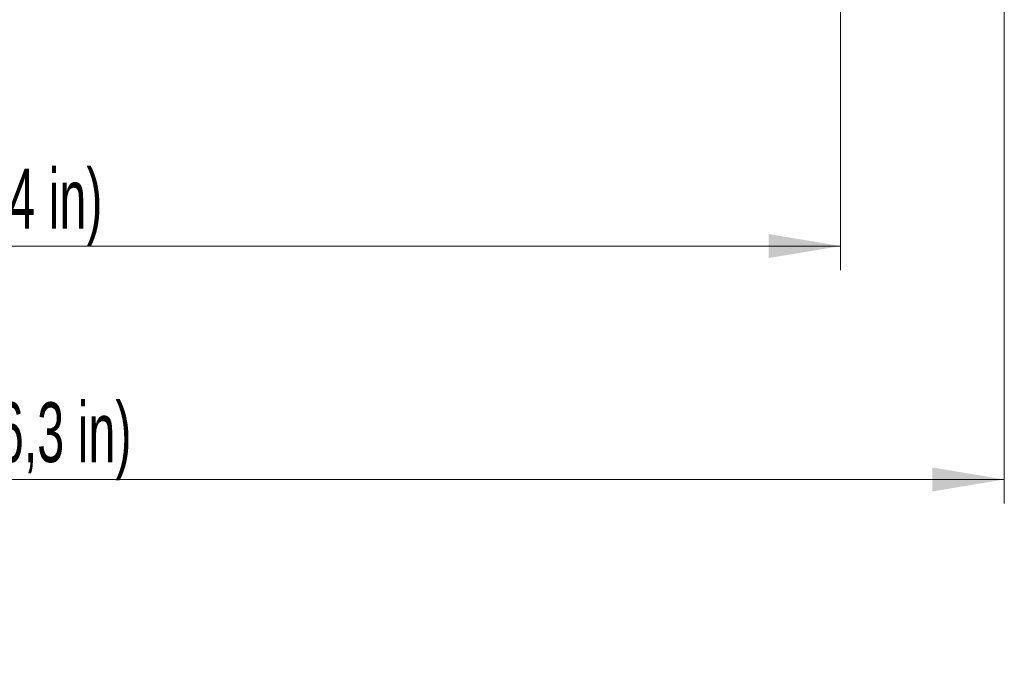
# Model space of a CAD drawing. Header units: millimetres. Extents: x 1 to 419, y 2 to 295.
# Tile 28 of 56: x 139 to 180, y 102 to 130. Entities that reach past the tile are written whole.
import ezdxf

# ---------------------------------------------------------------- set-up
doc = ezdxf.new("R2010")
doc.units = ezdxf.units.MM
doc.styles.add('SLDTEXTSTYLE0', font='TXT', dxfattribs={"width": 0.605})
doc.dimstyles.new('SLDDIMSTYLE1', dxfattribs={"dimtxt": 2.5, "dimasz": 3, "dimexe": 0, "dimexo": 0.0625, "dimtad": 1, "dimlfac": 5, "dimrnd": 1e-09, "dimzin": 12, "dimdsep": 46, "dimtxsty": 'SLDTEXTSTYLE0', "dimsah": 1, "dimcen": 0.09, "dimadec": 0, "dimazin": 3, "dimtfac": 1, "dimtofl": 0, "dimtmove": 0, "dimatfit": 3, "dimfxl": 1, "dimfrac": 2, "dimtolj": 1, "dimtzin": 12, "dimarcsym": 0})
doc.dimstyles.new('SLDDIMSTYLE4', dxfattribs={"dimtxt": 2.5, "dimasz": 3, "dimexe": 0, "dimexo": 0.0625, "dimtad": 1, "dimdec": 0, "dimlfac": 5, "dimrnd": 1e-09, "dimzin": 12, "dimdsep": 46, "dimtxsty": 'SLDTEXTSTYLE0', "dimsah": 1, "dimcen": 0.09, "dimadec": 0, "dimazin": 3, "dimtfac": 1, "dimtofl": 0, "dimtmove": 0, "dimatfit": 3, "dimfxl": 1, "dimfrac": 2, "dimtolj": 1, "dimtzin": 12, "dimarcsym": 0})

# ---------------------------------------------------------------- blocks, each defined once
blk = doc.blocks.new('_D_6')
at = {"color": 7, "linetype": 'Continuous', "lineweight": 18}
for p, q in [((96.86, 149.015), (96.86, 109.758)), ((179.813, 136.229), (179.813, 109.758)), ((96.86, 110.758), (179.813, 110.758))]:
    blk.add_line(p, q, dxfattribs=at)
for points in [[(96.86, 110.758), (99.86, 110.258), (99.86, 111.258)], [(179.813, 110.758), (176.813, 111.258), (176.813, 110.258)]]:
    blk.add_solid(points, dxfattribs=at)
at = {"color": 7, "linetype": 'Continuous', "lineweight": 18, "char_height": 2.5, "attachment_point": 1, "style": 'SLDTEXTSTYLE0'}
for s, insert in [('415', (125.358, 113.98)), ('mm (16,3 in)', (132.024, 113.98))]:
    blk.add_mtext(s, dxfattribs=dict(at, insert=insert))
blk = doc.blocks.new('_D_7')
at = {"color": 7, "linetype": 'Continuous', "lineweight": 18}
for p, q in [((101.778, 132.309), (101.778, 119.501)), ((172.978, 132.189), (172.978, 119.501)), ((101.778, 120.501), (172.978, 120.501))]:
    blk.add_line(p, q, dxfattribs=at)
for points in [[(101.778, 120.501), (104.778, 120.001), (104.778, 121.001)], [(172.978, 120.501), (169.978, 121.001), (169.978, 120.001)]]:
    blk.add_solid(points, dxfattribs=at)
at = {"color": 7, "linetype": 'Continuous', "lineweight": 18, "char_height": 2.5, "attachment_point": 1, "style": 'SLDTEXTSTYLE0'}
for s, insert in [('356', (125.831, 123.724)), ('mm (14 in)', (132.498, 123.724))]:
    blk.add_mtext(s, dxfattribs=dict(at, insert=insert))

msp = doc.modelspace()

# ---------------------------------------------------------------- dimensions: what is measured, and where the dimension line sits
at = {"color": 7, "linetype": 'Continuous', "lineweight": 18}
for base, p1, p2, text, dimstyle, picture, middle in [((179.8134, 110.7575), (96.8602, 150.0152), (179.8134, 137.2289), '<> mm (16,3 in)', 'SLDDIMSTYLE4', '_D_6', (138.3368, 110.7575)), ((172.978, 120.5012), (101.778, 133.3089), (172.978, 133.1889), '<> mm (14 in)', 'SLDDIMSTYLE1', '_D_7', (137.378, 120.5012))]:
    dim = msp.add_linear_dim(base=base, p1=p1, p2=p2, text=text, dimstyle=dimstyle, dxfattribs=at)
    dim.commit()
    dim.dimension.update_dxf_attribs({"geometry": picture, "text_midpoint": middle, "dimtype": 160})

doc.saveas('drawing.dxf')
